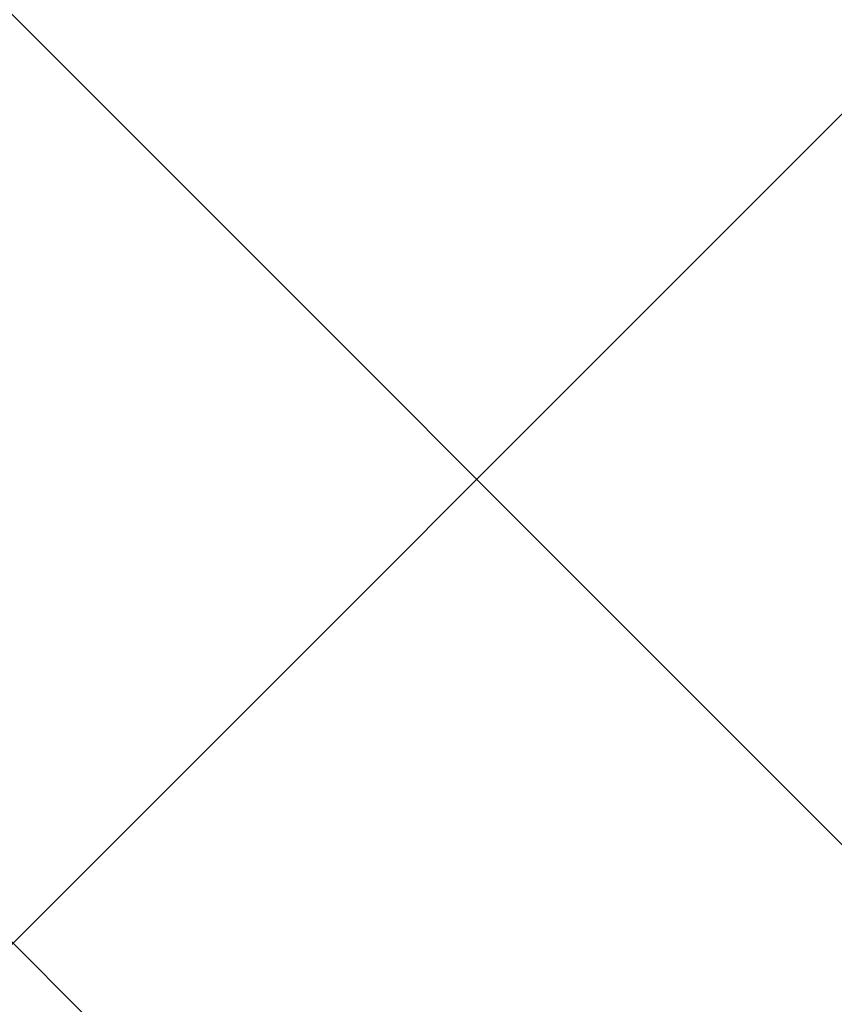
# Model space of a CAD drawing. Header units: millimetres. Extents: x -1753 to 37187, y -1972 to 14840.
# Tile 75 of 128: x 4776 to 5086, y 7225 to 7600. Entities that reach past the tile are written whole.
import ezdxf
from ezdxf.enums import TextEntityAlignment as Align

# ---------------------------------------------------------------- set-up
doc = ezdxf.new("R2010")
doc.units = ezdxf.units.MM
doc.header["$LTSCALE"] = 2
doc.header["$MEASUREMENT"] = 0
doc.linetypes.add('DASHED', pattern=[0.75, 0.5, -0.25])
doc.linetypes.add('HIDDEN', pattern=[0.375, 0.25, -0.125])
doc.layers.add('FIRE-SPKLR-EQP', color=1, linetype='Continuous', true_color=0xff0000)
doc.layers.add('FIRE-SPKLR-EQP-MPA-12SM-C', color=3, linetype='HIDDEN', true_color=0x00ff00)
doc.layers.add('GREY SCALE', color=9, linetype='Continuous', lineweight=0, true_color=0x808080)
doc.styles.get("Standard").update_dxf_attribs({"font": 'times.ttf'})

# ---------------------------------------------------------------- blocks, each defined once
blk = doc.blocks.new('SPKLR-EQP-PENDENT-68C')
at = {"layer": 'FIRE-SPKLR-EQP-MPA-12SM-C', "linetype": 'DASHED'}
blk.add_circle((0, 0), 2450, dxfattribs=at)
blk = doc.blocks.new('RCP LAYOUT')
at = {"layer": 'GREY SCALE', "lineweight": -3}
for p, q in [((9104.37, 3270), (200, 12174.37)), ((5990.82, 6030), (200, 11820.82)), ((795.13, 3270), (5890, 8364.88))]:
    blk.add_line(p, q, dxfattribs=at)
for tag, p in [('EXIT', (2198, 13730)), ('EXIT', (15225, 13730)), ('E', (15529.99, 8869.99)), ('E', (15529.99, 7669.99)), ('E', (15529.99, 5869.99)), ('E', (15529.99, 4669.96)), ('EXIT', (13114.86, 3718.64)), ('E', (11657, 3149.92)), ('E', (13457, 3149.92)), ('E', (15257.01, 3149.72)), ('E', (16457.43, 3149.81)), ('EXIT', (15988.31, 2270)), ('E', (1505, 1600)), ('E', (2705, 1600)), ('E', (3905, 1600)), ('E', (5105, 1600)), ('E', (6305, 1600)), ('E', (7505, 1600)), ('E', (8705, 1600)), ('E', (11657, 1349.95)), ('E', (13557, 1350)), ('E', (14757, 1350)), ('EXIT', (6723.48, 950))]:
    blk.add_attdef(tag, text='', height=100, dxfattribs=at).set_placement(p, align=Align.MIDDLE_CENTER)
blk.add_attdef('E', text='', height=100, rotation=44.9147, dxfattribs=at).set_placement((13564.52, 5892.8), align=Align.MIDDLE_CENTER)

msp = doc.modelspace()

# ---------------------------------------------------------------- block references
at = {"layer": 'FIRE-SPKLR-EQP'}
for p in [(4700, 9330), (4700, 7007.31)]:
    msp.add_blockref('SPKLR-EQP-PENDENT-68C', p, dxfattribs=at)
at = {"layer": 'GREY SCALE', "lineweight": -3}
msp.add_blockref('RCP LAYOUT', (0, 0), dxfattribs=at)

doc.saveas('drawing.dxf')
